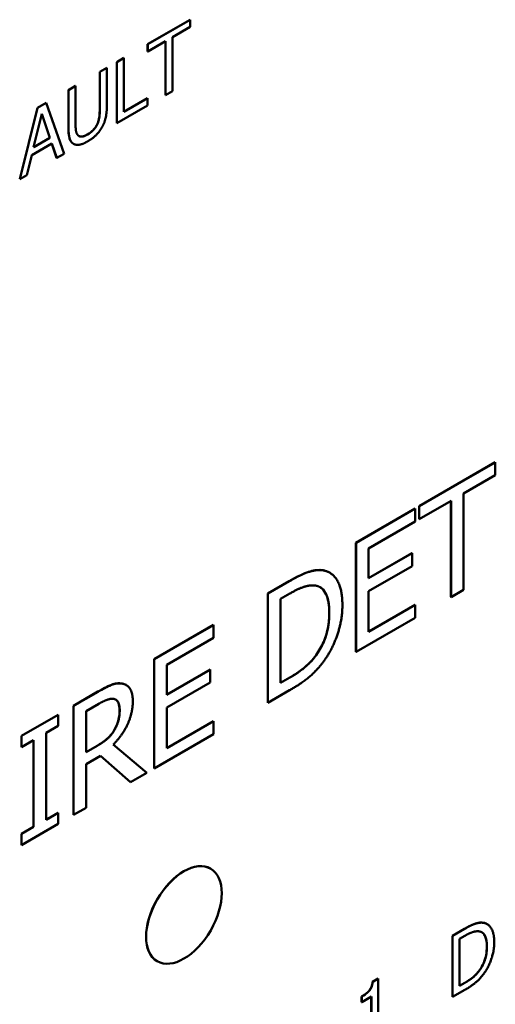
# Model space of a CAD drawing. Header units: millimetres. Extents: x 30 to 861, y 28 to 600.
# Tile 25 of 48: x 720 to 737, y 207 to 244. Entities that reach past the tile are written whole.
import ezdxf

# ---------------------------------------------------------------- set-up
doc = ezdxf.new("R2010")
doc.units = ezdxf.units.MM
doc.header["$LTSCALE"] = 3
doc.layers.add('Visible (ISO)', color=7, linetype='Continuous', lineweight=50)
doc.layers.add('Visible Narrow (ISO)', color=7, linetype='Continuous', lineweight=35)

msp = doc.modelspace()

# ---------------------------------------------------------------- linework, layer by layer
at = {"layer": 'Visible (ISO)'}
for p, q in [((724.461, 243.357), (726.053, 244.276)), ((726.056, 244.274), (724.465, 243.355)), ((726.053, 244.276), (726.056, 244.274)), ((726.056, 244.003), (726.056, 244.274)), ((725.392, 243.62), (726.056, 244.003)), ((724.465, 243.085), (725.129, 243.468)), ((725.125, 241.454), (725.125, 243.466)), ((725.129, 243.468), (725.129, 241.452)), ((725.392, 241.604), (725.392, 243.62)), ((724.461, 243.357), (724.465, 243.355)), ((724.461, 243.087), (724.461, 243.357)), ((724.461, 243.087), (724.465, 243.085)), ((724.465, 243.355), (724.465, 243.085)), ((723.309, 242.692), (723.572, 242.844)), ((723.309, 242.692), (723.313, 242.69)), ((723.309, 240.406), (723.309, 242.692)), ((723.576, 242.842), (723.313, 242.69)), ((723.313, 242.69), (723.313, 240.404)), ((723.572, 242.844), (723.576, 242.842)), ((723.576, 240.826), (723.576, 242.842)), ((722.669, 242.322), (722.932, 242.474)), ((722.669, 240.888), (722.669, 242.322)), ((722.669, 242.322), (722.673, 242.32)), ((722.936, 242.472), (722.673, 242.32)), ((722.673, 242.32), (722.673, 240.886)), ((722.932, 242.474), (722.936, 242.472)), ((722.936, 241.046), (722.936, 242.472)), ((721.499, 241.647), (721.762, 241.799)), ((721.499, 241.647), (721.503, 241.645)), ((721.499, 240.221), (721.499, 241.647)), ((721.766, 241.797), (721.503, 241.645)), ((721.503, 241.645), (721.503, 240.218)), ((721.762, 241.799), (721.766, 241.797)), ((721.766, 240.37), (721.766, 241.797)), ((725.129, 241.452), (725.392, 241.604)), ((723.576, 240.83), (724.456, 241.339)), ((724.46, 241.337), (723.576, 240.826)), ((724.456, 241.339), (724.46, 241.337)), ((724.46, 241.066), (724.46, 241.337)), ((725.125, 241.454), (725.129, 241.452)), ((719.677, 238.309), (720.344, 240.98)), ((720.348, 240.978), (719.68, 238.307)), ((720.344, 240.98), (720.668, 241.167)), ((720.344, 240.98), (720.348, 240.978)), ((720.672, 241.165), (720.348, 240.978)), ((720.668, 241.167), (720.672, 241.165)), ((721.339, 239.264), (720.672, 241.165)), ((723.313, 240.404), (724.46, 241.066)), ((720.198, 239.504), (720.503, 240.757)), ((720.806, 239.859), (720.502, 240.752)), ((720.503, 240.757), (720.81, 239.857)), ((723.309, 240.406), (723.313, 240.404)), ((720.81, 239.857), (720.198, 239.504)), ((720.2, 239.509), (720.806, 239.859)), ((720.806, 239.859), (720.81, 239.857)), ((720.126, 239.203), (720.882, 239.64)), ((721.058, 239.106), (720.88, 239.638)), ((720.882, 239.64), (721.062, 239.104)), ((721.685, 239.635), (721.689, 239.633)), ((719.947, 238.46), (720.126, 239.203)), ((721.058, 239.106), (721.062, 239.104)), ((721.062, 239.104), (721.339, 239.264)), ((719.677, 238.309), (719.68, 238.307)), ((719.68, 238.307), (719.947, 238.46)), ((734.619, 226.081), (737.461, 227.722)), ((737.465, 227.72), (734.622, 226.079)), ((737.461, 227.722), (737.465, 227.72)), ((737.465, 227.237), (737.465, 227.72)), ((736.278, 226.552), (737.465, 227.237)), ((736.278, 222.953), (736.278, 226.552)), ((734.622, 225.596), (735.809, 226.281)), ((735.805, 222.684), (735.805, 226.279)), ((735.809, 226.281), (735.809, 222.682)), ((732.252, 224.715), (734.464, 225.992)), ((734.468, 225.99), (732.256, 224.713)), ((734.464, 225.992), (734.468, 225.99)), ((734.468, 225.507), (734.468, 225.99)), ((734.619, 226.081), (734.622, 226.079)), ((734.619, 225.598), (734.619, 226.081)), ((734.622, 226.079), (734.622, 225.596)), ((732.726, 224.501), (734.468, 225.507)), ((734.619, 225.598), (734.622, 225.596)), ((732.252, 224.715), (732.256, 224.713)), ((732.252, 220.632), (732.252, 224.715)), ((732.256, 224.713), (732.256, 220.63)), ((732.726, 223.383), (732.726, 224.501)), ((732.726, 223.387), (734.347, 224.323)), ((734.35, 224.321), (732.726, 223.383)), ((734.347, 224.323), (734.35, 224.321)), ((734.35, 223.838), (734.35, 224.321)), ((731.264, 223.596), (731.267, 223.594)), ((732.726, 222.9), (734.35, 223.838)), ((728.955, 222.811), (729.76, 223.276)), ((729.763, 223.274), (728.958, 222.809)), ((728.955, 222.811), (728.958, 222.809)), ((728.955, 218.729), (728.955, 222.811)), ((728.958, 222.809), (728.958, 218.726)), ((729.428, 222.61), (729.786, 222.817)), ((732.726, 221.385), (732.726, 222.9)), ((735.809, 222.682), (736.278, 222.953)), ((729.428, 219.468), (729.428, 222.61)), ((735.805, 222.684), (735.809, 222.682)), ((732.726, 221.389), (734.464, 222.393)), ((734.468, 222.39), (732.726, 221.385)), ((734.464, 222.393), (734.468, 222.39)), ((734.468, 221.907), (734.468, 222.39)), ((732.256, 220.63), (734.468, 221.907)), ((724.708, 220.36), (726.92, 221.637)), ((726.924, 221.635), (724.712, 220.358)), ((726.92, 221.637), (726.924, 221.635)), ((726.924, 221.152), (726.924, 221.635)), ((725.182, 220.146), (726.924, 221.152)), ((732.252, 220.632), (732.256, 220.63)), ((724.708, 220.36), (724.712, 220.358)), ((724.708, 216.277), (724.708, 220.36)), ((724.712, 220.358), (724.712, 216.275)), ((730.76, 220.512), (730.763, 220.51)), ((725.182, 219.028), (725.182, 220.146)), ((725.182, 219.032), (726.803, 219.968)), ((726.806, 219.965), (725.182, 219.028)), ((726.803, 219.968), (726.806, 219.965)), ((726.806, 219.482), (726.806, 219.965)), ((725.182, 218.545), (726.806, 219.482)), ((729.428, 219.472), (729.783, 219.676)), ((729.786, 219.674), (729.428, 219.468)), ((721.692, 218.618), (722.603, 219.144)), ((722.606, 219.142), (721.695, 218.616)), ((723.654, 219.395), (723.658, 219.393)), ((728.958, 218.726), (729.772, 219.196)), ((721.692, 218.618), (721.695, 218.616)), ((721.692, 214.535), (721.692, 218.618)), ((721.695, 218.616), (721.695, 214.533)), ((722.165, 218.417), (722.632, 218.687)), ((722.165, 216.882), (722.165, 218.417)), ((725.182, 217.029), (725.182, 218.545)), ((728.955, 218.729), (728.958, 218.726)), ((719.74, 217.491), (721.11, 218.282)), ((721.113, 218.28), (719.744, 217.489)), ((721.11, 218.282), (721.113, 218.28)), ((721.113, 217.863), (721.113, 218.28)), ((725.182, 217.033), (726.92, 218.037)), ((726.924, 218.035), (725.182, 217.029)), ((726.92, 218.037), (726.924, 218.035)), ((726.924, 217.552), (726.924, 218.035)), ((720.664, 217.603), (721.113, 217.863)), ((723.213, 217.703), (723.216, 217.701)), ((719.74, 217.491), (719.744, 217.489)), ((719.74, 217.074), (719.74, 217.491)), ((719.744, 217.489), (719.744, 217.072)), ((719.744, 217.072), (720.194, 217.332)), ((720.19, 214.085), (720.19, 217.33)), ((720.194, 217.332), (720.194, 214.083)), ((720.664, 214.355), (720.664, 217.603)), ((724.712, 216.275), (726.924, 217.552)), ((719.74, 217.074), (719.744, 217.072)), ((722.165, 216.886), (722.574, 217.122)), ((722.577, 217.12), (722.165, 216.882)), ((724.431, 216.113), (723.173, 217.163)), ((722.165, 216.429), (722.704, 216.74)), ((723.817, 215.763), (722.703, 216.739)), ((722.704, 216.74), (723.821, 215.761)), ((722.165, 214.804), (722.165, 216.429)), ((724.708, 216.277), (724.712, 216.275)), ((723.821, 215.761), (724.431, 216.113)), ((723.817, 215.763), (723.821, 215.761)), ((721.695, 214.533), (722.165, 214.804)), ((720.664, 214.359), (721.11, 214.616)), ((721.113, 214.614), (720.664, 214.355)), ((721.11, 214.616), (721.113, 214.614)), ((721.113, 214.197), (721.113, 214.614)), ((721.692, 214.535), (721.695, 214.533)), ((719.74, 213.826), (720.19, 214.085)), ((719.744, 213.407), (721.113, 214.197)), ((720.194, 214.083), (719.744, 213.824)), ((720.19, 214.085), (720.194, 214.083)), ((719.74, 213.826), (719.744, 213.824)), ((719.74, 213.409), (719.74, 213.826)), ((719.744, 213.824), (719.744, 213.407)), ((719.74, 213.409), (719.744, 213.407)), ((726.817, 212.525), (726.82, 212.523)), ((737.153, 210.451), (737.157, 210.449)), ((735.86, 210.012), (736.311, 210.272)), ((735.86, 210.012), (735.864, 210.01)), ((735.86, 207.726), (735.86, 210.012)), ((736.315, 210.27), (735.864, 210.01)), ((735.864, 210.01), (735.864, 207.724)), ((736.127, 209.899), (736.328, 210.014)), ((736.127, 208.139), (736.127, 209.899)), ((724.817, 209.061), (724.82, 209.059)), ((736.871, 208.724), (736.875, 208.722)), ((732.875, 208.295), (733.08, 208.414)), ((732.875, 208.295), (732.878, 208.293)), ((733.084, 208.412), (732.878, 208.293)), ((733.08, 208.414), (733.084, 208.412)), ((733.084, 206.352), (733.084, 208.412)), ((736.127, 208.143), (736.324, 208.256)), ((736.328, 208.254), (736.127, 208.139)), ((732.466, 207.741), (732.469, 207.738)), ((732.466, 207.531), (732.466, 207.741)), ((732.469, 207.738), (732.469, 207.529)), ((732.469, 207.529), (732.828, 207.737)), ((732.825, 206.206), (732.825, 207.735)), ((732.828, 207.737), (732.828, 206.204)), ((735.86, 207.726), (735.864, 207.724)), ((735.864, 207.724), (736.32, 207.987)), ((732.466, 207.531), (732.469, 207.529))]:
    msp.add_line(p, q, dxfattribs=at)
msp.add_ellipse((725.817, 210.793), major_axis=(-1, -1.732), ratio=0.57735, start_param=3.141593, end_param=6.283185, dxfattribs=at)
msp.add_ellipse((725.82, 210.791), major_axis=(1, 1.732), ratio=0.57735, dxfattribs=at)
for points, knots in [([(722.584, 240.385), (722.617, 240.462), (722.639, 240.538), (722.657, 240.655), (722.669, 240.742), (722.669, 240.888)], [0, 0, 0, 0, 0.02537422, 0.02537422, 0.03999477, 0.03999477, 0.03999477, 0.03999477]), ([(721.685, 239.635), (721.633, 239.665), (721.592, 239.712), (721.539, 239.829), (721.499, 239.947), (721.499, 240.221)], [0.0006418, 0.0006418, 0.0006418, 0.0006418, 0.0322963, 0.0322963, 0.05925627, 0.05925627, 0.05925627, 0.05925627]), ([(722.215, 239.985), (722.289, 240.028), (722.363, 240.084), (722.454, 240.179), (722.486, 240.216), (722.544, 240.304), (722.566, 240.344), (722.584, 240.385)], [0, 0, 0, 0, 0.0315332, 0.0315332, 0.04150137, 0.04150137, 0.04919074, 0.04919074, 0.04919074, 0.04919074]), ([(721.891, 239.924), (721.905, 239.916), (721.921, 239.91), (721.984, 239.898), (722.031, 239.907), (722.114, 239.932), (722.165, 239.956), (722.215, 239.985)], [0.00987599, 0.00987599, 0.00987599, 0.00987599, 0.01858412, 0.01858412, 0.04197525, 0.04197525, 0.0745745, 0.0745745, 0.0745745, 0.0745745]), ([(729.76, 223.276), (730.236, 223.551), (730.452, 223.617), (730.711, 223.688), (730.879, 223.709), (731.026, 223.683)], [0, 0, 0, 0, 0.2019041, 0.2019041, 0.5833895, 0.5833895, 0.5833895, 0.5833895]), ([(731.252, 222.1), (731.252, 222.35), (731.224, 222.59), (731.099, 222.871), (731.042, 222.951), (730.95, 223.024), (730.931, 223.038), (730.911, 223.049)], [0, 0, 0, 0, 0.0918391, 0.0918391, 0.1400599, 0.1400599, 0.1521243, 0.1521243, 0.1521243, 0.1521243]), ([(730.76, 220.512), (730.874, 220.667), (730.97, 220.833), (731.132, 221.211), (731.176, 221.388), (731.239, 221.719), (731.252, 221.917), (731.252, 222.1)], [0, 0, 0, 0, 0.0585571, 0.0585571, 0.1250603, 0.1250603, 0.2262475, 0.2262475, 0.2262475, 0.2262475]), ([(729.783, 219.676), (729.963, 219.781), (730.154, 219.905), (730.371, 220.084), (730.456, 220.155), (730.628, 220.34), (730.696, 220.423), (730.76, 220.512)], [0, 0, 0, 0, 0.0766613, 0.0766613, 0.0939035, 0.0939035, 0.1061603, 0.1061603, 0.1061603, 0.1061603]), ([(722.603, 219.144), (722.772, 219.242), (722.943, 219.334), (723.18, 219.426), (723.247, 219.444), (723.378, 219.46), (723.442, 219.458), (723.502, 219.448)], [0, 0, 0, 0, 0.0720714, 0.0720714, 0.1015927, 0.1015927, 0.1320943, 0.1320943, 0.1320943, 0.1320943]), ([(723.413, 218.461), (723.413, 218.561), (723.4, 218.654), (723.353, 218.76), (723.331, 218.796), (723.287, 218.833), (723.277, 218.839), (723.268, 218.845)], [0, 0, 0, 0, 0.03703768, 0.03703768, 0.05307168, 0.05307168, 0.05717657, 0.05717657, 0.05717657, 0.05717657]), ([(723.213, 217.703), (723.27, 217.799), (723.315, 217.897), (723.367, 218.065), (723.385, 218.139), (723.409, 218.304), (723.413, 218.384), (723.413, 218.461)], [0, 0, 0, 0, 0.03344835, 0.03344835, 0.05521428, 0.05521428, 0.07685051, 0.07685051, 0.07685051, 0.07685051]), ([(722.574, 217.122), (722.695, 217.192), (722.821, 217.276), (722.964, 217.395), (723.023, 217.445), (723.135, 217.579), (723.176, 217.639), (723.213, 217.703)], [0, 0, 0, 0, 0.05150926, 0.05150926, 0.06203701, 0.06203701, 0.06935941, 0.06935941, 0.06935941, 0.06935941]), ([(736.311, 210.272), (736.578, 210.426), (736.699, 210.463), (736.844, 210.503), (736.938, 210.515), (737.02, 210.5)], [0, 0, 0, 0, 0.1130663, 0.1130663, 0.3266981, 0.3266981, 0.3266981, 0.3266981]), ([(737.147, 209.613), (737.147, 209.753), (737.131, 209.888), (737.061, 210.045), (737.029, 210.09), (736.978, 210.131), (736.968, 210.138), (736.957, 210.145)], [0, 0, 0, 0, 0.05142989, 0.05142989, 0.07843353, 0.07843353, 0.08503306, 0.08503306, 0.08503306, 0.08503306]), ([(736.871, 208.724), (736.935, 208.811), (736.989, 208.904), (737.08, 209.116), (737.104, 209.215), (737.139, 209.4), (737.147, 209.511), (737.147, 209.613)], [0, 0, 0, 0, 0.032792, 0.032792, 0.0700338, 0.0700338, 0.1266986, 0.1266986, 0.1266986, 0.1266986]), ([(736.324, 208.256), (736.425, 208.315), (736.532, 208.385), (736.654, 208.484), (736.701, 208.524), (736.798, 208.628), (736.835, 208.675), (736.871, 208.724)], [0, 0, 0, 0, 0.04293031, 0.04293031, 0.05258594, 0.05258594, 0.05944979, 0.05944979, 0.05944979, 0.05944979]), ([(732.466, 207.741), (732.55, 207.789), (732.637, 207.848), (732.753, 207.961), (732.778, 207.996), (732.808, 208.043), (732.824, 208.074), (732.847, 208.136), (732.855, 208.166), (732.868, 208.23), (732.873, 208.263), (732.875, 208.295)], [0, 0, 0, 0, 0.0358887, 0.0358887, 0.0599281, 0.0599281, 0.1016432, 0.1016432, 0.1401329, 0.1401329, 0.1847262, 0.1847262, 0.1847262, 0.1847262])]:
    msp.add_open_spline(points, degree=3, knots=knots, dxfattribs=at)
for points, degree in [([(722.673, 240.886), (722.673, 240.733), (722.637, 240.499), (722.587, 240.383)], 2), ([(722.746, 240.24), (722.852, 240.418), (722.936, 240.807), (722.936, 241.046)], 2), ([(721.503, 240.218), (721.503, 239.974), (721.588, 239.69), (721.692, 239.631)], 2), ([(721.851, 239.958), (721.801, 240.017), (721.766, 240.211), (721.766, 240.37)], 2), ([(722.587, 240.383), (722.535, 240.26), (722.342, 240.055), (722.218, 239.983)], 2), ([(722.218, 239.724), (722.401, 239.829), (722.652, 240.078), (722.746, 240.24)], 2), ([(722.218, 239.983), (722.087, 239.907), (721.904, 239.896), (721.851, 239.958)], 2), ([(721.692, 239.631), (721.784, 239.578), (722.044, 239.623), (722.218, 239.724)], 2), ([(731.03, 223.681), (730.829, 223.717), (730.262, 223.562), (729.763, 223.274)], 2), ([(731.026, 223.683), (731.112, 223.666), (731.192, 223.638), (731.264, 223.596)], 3), ([(731.746, 222.374), (731.746, 222.969), (731.37, 223.616), (731.03, 223.681)], 2), ([(729.786, 222.817), (730.104, 223.001), (730.531, 223.132), (730.72, 223.112)], 2), ([(730.72, 223.112), (730.987, 223.077), (731.256, 222.567), (731.256, 222.098)], 2), ([(731.256, 222.098), (731.256, 221.621), (731.009, 220.844), (730.763, 220.51)], 2), ([(731.024, 220.247), (731.353, 220.688), (731.746, 221.815), (731.746, 222.374)], 2), ([(729.772, 219.196), (730.202, 219.444), (730.754, 219.896), (731.024, 220.247)], 2), ([(730.763, 220.51), (730.571, 220.243), (730.098, 219.855), (729.786, 219.674)], 2), ([(723.506, 219.446), (723.32, 219.477), (722.91, 219.317), (722.606, 219.142)], 2), ([(723.502, 219.448), (723.558, 219.439), (723.608, 219.421), (723.654, 219.395)], 3), ([(723.907, 218.784), (723.907, 219.105), (723.692, 219.415), (723.506, 219.446)], 2), ([(722.632, 218.687), (722.827, 218.799), (723.093, 218.89), (723.193, 218.872)], 2), ([(723.173, 217.163), (723.512, 217.504), (723.907, 218.338), (723.907, 218.784)], 2), ([(723.193, 218.872), (723.308, 218.849), (723.417, 218.637), (723.417, 218.459)], 2), ([(723.417, 218.459), (723.417, 218.247), (723.32, 217.873), (723.216, 217.701)], 2), ([(723.216, 217.701), (723.105, 217.507), (722.781, 217.238), (722.577, 217.12)], 2), ([(737.024, 210.498), (736.912, 210.518), (736.594, 210.431), (736.315, 210.27)], 2), ([(737.02, 210.5), (737.069, 210.491), (737.113, 210.475), (737.153, 210.451)], 3), ([(737.425, 209.766), (737.425, 210.1), (737.215, 210.462), (737.024, 210.498)], 2), ([(736.328, 210.014), (736.506, 210.117), (736.745, 210.19), (736.851, 210.179)], 2), ([(736.851, 210.179), (737, 210.16), (737.151, 209.874), (737.151, 209.611)], 2), ([(737.151, 209.611), (737.151, 209.345), (737.013, 208.909), (736.875, 208.722)], 2), ([(737.021, 208.575), (737.205, 208.822), (737.425, 209.453), (737.425, 209.766)], 2), ([(736.32, 207.987), (736.56, 208.126), (736.87, 208.378), (737.021, 208.575)], 2), ([(736.875, 208.722), (736.767, 208.573), (736.502, 208.355), (736.328, 208.254)], 2), ([(732.878, 208.293), (732.865, 208.101), (732.673, 207.856), (732.469, 207.738)], 2)]:
    msp.add_open_spline(points, degree=degree, dxfattribs=at)
at = {"layer": 'Visible Narrow (ISO)'}
for p, q in [((722.669, 240.888), (722.673, 240.886)), ((721.499, 240.221), (721.503, 240.218)), ((722.584, 240.385), (722.587, 240.383)), ((722.215, 239.985), (722.218, 239.983)), ((731.026, 223.683), (731.03, 223.681)), ((729.76, 223.276), (729.763, 223.274)), ((731.252, 222.1), (731.256, 222.098)), ((729.783, 219.676), (729.786, 219.674)), ((722.603, 219.144), (722.606, 219.142)), ((723.502, 219.448), (723.506, 219.446)), ((723.413, 218.461), (723.417, 218.459)), ((722.574, 217.122), (722.577, 217.12)), ((737.02, 210.5), (737.024, 210.498)), ((736.311, 210.272), (736.315, 210.27)), ((737.147, 209.613), (737.151, 209.611)), ((736.324, 208.256), (736.328, 208.254))]:
    msp.add_line(p, q, dxfattribs=at)

doc.saveas('drawing.dxf')
